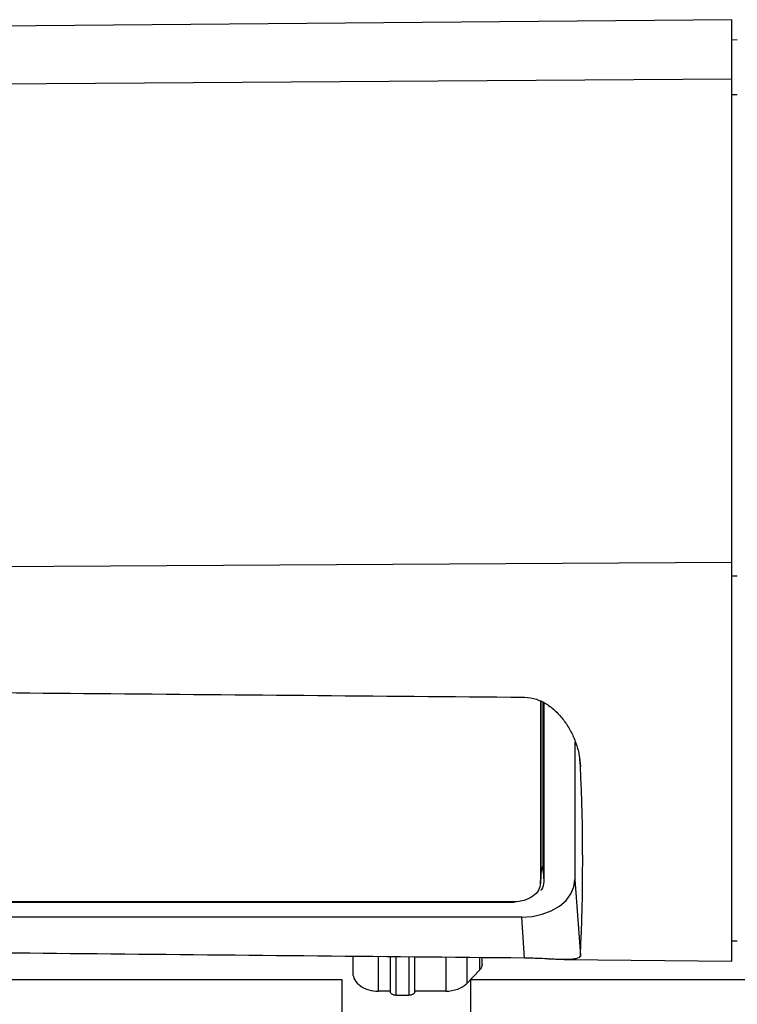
# Model space of a CAD drawing. Header units: millimetres. Extents: x -103 to 103, y 0 to 140.
# Tile 9 of 18: x -36 to 31, y 47 to 140. Entities that reach past the tile are written whole.
import ezdxf

# ---------------------------------------------------------------- set-up
doc = ezdxf.new("R2010")
doc.units = ezdxf.units.MM

msp = doc.modelspace()

# ---------------------------------------------------------------- linework, layer by layer
at = {"color": 7, "linetype": 'Continuous', "lineweight": 25}
for p, q in [((30.5, 139.534), (-88.2, 138.498)), ((30.5, 51.401), (30.5, 139.534)), ((31, 137.634), (30.5, 137.63)), ((30.5, 133.952), (-88.2, 133.173)), ((30.5, 132.52), (31, 132.524)), ((-88.2, 88.051), (30.5, 88.734)), ((30.5, 87.479), (31, 87.482)), ((12.565, 75.743), (12.565, 58.698)), ((12.6, 75.722), (12.6, 59.405)), ((12.8, 75.603), (12.8, 60.254)), ((12.87, 75.561), (12.87, 58.839)), ((15.8, 71.894), (15.8, 59.047)), ((12.6, 59.543), (12.8, 60.254)), ((12.8, 60.254), (12.87, 58.839)), ((12.56, 58.574), (12.598, 59.343)), ((12.6, 59.405), (12.565, 58.698)), ((12.6, 59.405), (12.598, 59.343)), ((15.8, 59.047), (16.301, 51.937)), ((10.1, 56.955), (-69.3, 56.955)), ((10.1, 56.881), (-69.3, 56.881)), ((10.807, 55.516), (-70.007, 55.516)), ((11.077, 51.679), (10.807, 55.516)), ((30.5, 53.305), (31, 53.301)), ((-5, 51.837), (-5, 50.283)), ((-1.5, 51.803), (-1.5, 48.586)), ((0.8, 48.586), (0.8, 51.78)), ((7.1, 51.116), (7.1, 51.718)), ((14.776, 51.538), (30.5, 51.401)), ((6.861, 50.563), (5.69, 49.335)), ((-6, 49.652), (-86.2, 49.652)), ((-6, 24.826), (-6, 49.652)), ((6, 49.652), (6, 24.826)), ((86.2, 49.652), (6, 49.652)), ((-1.5, 48.586), (-2.6, 48.586)), ((-0.95, 48.198), (0.25, 48.198)), ((3.7, 48.586), (0.8, 48.586))]:
    msp.add_line(p, q, dxfattribs=at)
at = {"color": 8, "linetype": 'Continuous', "lineweight": 25}
for p, q in [((16.301, 69.625), (16.248, 70.301)), ((10.1, 56.881), (10.1, 56.955)), ((-2.6, 48.586), (-2.6, 51.814)), ((-0.95, 48.198), (-0.95, 51.797)), ((0.25, 51.786), (0.25, 48.198)), ((3.7, 51.752), (3.7, 48.586)), ((5.69, 49.335), (5.69, 51.732)), ((6.861, 51.721), (6.861, 50.563))]:
    msp.add_line(p, q, dxfattribs=at)
at = {"color": 7, "linetype": 'Continuous', "lineweight": 25, "flags": 128}
msp.add_lwpolyline([(10.807, 55.516), (11.782, 55.584), (12.719, 55.785), (13.582, 56.111), (14.338, 56.55), (14.959, 57.084), (15.42, 57.695), (15.704, 58.357), (15.8, 59.047)], dxfattribs=at)
at = {"color": 7, "linetype": 'Continuous', "lineweight": 25}
msp.add_arc((-160.534, 60.781), 177.056, 357.1368, 2.8632, dxfattribs=at)
for points, knots in [([(-70.221, 76.822), (-56.894, 76.703), (-29.794, 76.459), (-2.695, 76.223), (11.077, 76.103)], [0, 0, 0, 0, 0.491792, 1, 1, 1, 1]), ([(11.077, 76.103), (11.461, 76.1), (11.832, 76.032), (12.371, 75.851), (12.549, 75.777), (12.889, 75.608), (13.052, 75.513), (13.528, 75.202), (13.824, 74.957), (14.36, 74.426), (14.604, 74.139), (15.049, 73.526), (15.25, 73.199), (15.6, 72.53), (15.75, 72.185), (16.002, 71.473), (16.103, 71.106), (16.246, 70.371), (16.29, 70), (16.301, 69.625)], [0, 0, 0, 0, 0.125, 0.125, 0.1875, 0.1875, 0.25, 0.25, 0.375, 0.375, 0.5, 0.5, 0.625, 0.625, 0.75, 0.75, 0.875, 0.875, 1, 1, 1, 1]), ([(12.565, 58.698), (12.565, 58.47), (12.501, 58.242), (12.254, 57.82), (12.071, 57.627), (11.615, 57.304), (11.341, 57.175), (10.745, 57), (10.423, 56.955), (10.1, 56.955)], [0, 0, 0, 0, 0.25, 0.25, 0.5, 0.5, 0.75, 0.75, 1, 1, 1, 1]), ([(12.87, 58.839), (12.856, 58.573), (12.841, 58.269), (12.604, 58.03), (12.574, 58)], [0, 0, 0, 0, 0.876188, 1, 1, 1, 1]), ([(11.077, 51.679), (-2.695, 51.812), (-29.794, 52.075), (-56.894, 52.345), (-70.221, 52.478)], [0, 0, 0, 0, 0.508208, 1, 1, 1, 1]), ([(16.301, 51.937), (16.278, 51.791), (16.131, 51.69), (15.755, 51.593), (15.602, 51.571), (15.253, 51.543), (15.055, 51.537), (14.608, 51.539), (14.363, 51.546), (13.961, 51.564), (13.821, 51.571), (13.528, 51.586), (13.375, 51.594), (12.898, 51.619), (12.561, 51.637), (12.018, 51.658), (11.832, 51.664), (11.458, 51.674), (11.269, 51.677), (11.077, 51.679)], [0, 0, 0, 0, 0.25, 0.25, 0.375, 0.375, 0.5, 0.5, 0.625, 0.625, 0.6875, 0.6875, 0.75, 0.75, 0.875, 0.875, 0.9375, 0.9375, 1, 1, 1, 1]), ([(7.1, 51.116), (7.099, 51.092), (7.098, 51.043), (7.086, 50.971), (7.067, 50.898), (7.031, 50.804), (6.97, 50.688), (6.897, 50.605), (6.861, 50.563)], [0, 0, 0, 0, 0.124293, 0.248627, 0.373684, 0.500137, 0.748656, 1, 1, 1, 1]), ([(-5, 50.283), (-5, 50.061), (-4.938, 49.839), (-4.697, 49.429), (-4.519, 49.241), (-4.075, 48.926), (-3.809, 48.801), (-3.228, 48.631), (-2.914, 48.586), (-2.6, 48.586)], [0, 0, 0, 0, 0.25, 0.25, 0.5, 0.5, 0.75, 0.75, 1, 1, 1, 1]), ([(3.7, 48.586), (4.091, 48.586), (4.482, 48.655), (5.172, 48.915), (5.471, 49.106), (5.69, 49.335)], [0, 0, 0, 0, 0.5, 0.5, 1, 1, 1, 1]), ([(-0.95, 48.198), (-0.973, 48.198), (-1.019, 48.199), (-1.087, 48.209), (-1.166, 48.227), (-1.254, 48.259), (-1.341, 48.309), (-1.413, 48.371), (-1.463, 48.44), (-1.495, 48.513), (-1.498, 48.562), (-1.5, 48.586)], [0, 0, 0, 0, 0.079547, 0.159173, 0.240127, 0.368415, 0.500064, 0.628207, 0.760004, 0.879083, 1, 1, 1, 1]), ([(0.8, 48.586), (0.799, 48.57), (0.798, 48.538), (0.784, 48.49), (0.759, 48.434), (0.713, 48.372), (0.642, 48.31), (0.555, 48.259), (0.457, 48.224), (0.354, 48.201), (0.285, 48.199), (0.25, 48.198)], [0, 0, 0, 0, 0.079547, 0.159173, 0.240127, 0.368415, 0.500064, 0.628207, 0.760004, 0.879083, 1, 1, 1, 1])]:
    msp.add_open_spline(points, degree=3, knots=knots, dxfattribs=at)

doc.saveas('drawing.dxf')
